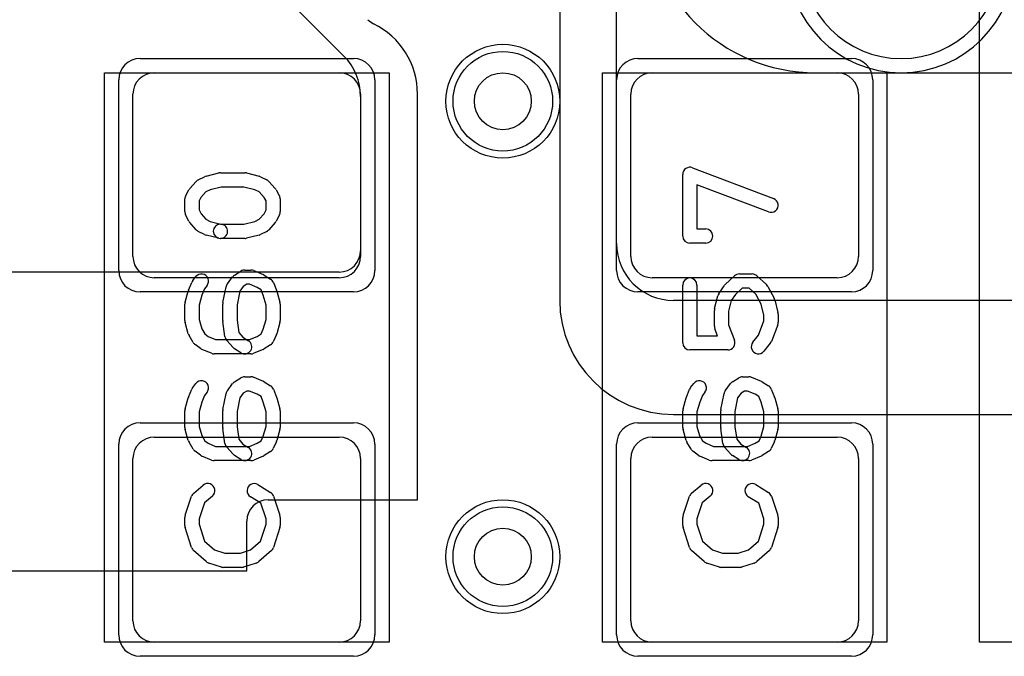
# Model space of a CAD drawing. Extents: x -3.9 to 29.3, y -3.9 to 20.
# Tile 20 of 37: x 12.1 to 15.6, y 4.6 to 6.9. Entities that reach past the tile are written whole.
import ezdxf

# ---------------------------------------------------------------- set-up
doc = ezdxf.new("R2010")
doc.units = 0
for name, color, linetype in [('Hole', 1, 'CONTINUOUS'), ('L1', 3, 'CONTINUOUS'), ('L2', 3, 'CONTINUOUS'), ('L3', 3, 'CONTINUOUS'), ('L4', 3, 'CONTINUOUS'), ('MetalMask-A', 176, 'CONTINUOUS'), ('PartsArea-A', 111, 'CONTINUOUS'), ('PartsSilk-A', 221, 'CONTINUOUS'), ('Resist-A', 2, 'CONTINUOUS'), ('Resist-B', 2, 'CONTINUOUS')]:
    doc.layers.add(name, color=color, linetype=linetype)

msp = doc.modelspace()

# ---------------------------------------------------------------- linework, layer by layer
at = {"layer": 'Hole'}
for centre in [(13.8, 6.6), (13.8, 5)]:
    msp.add_circle(centre, 0.1, dxfattribs=at)
at = {"layer": 'L1'}
for p, q in [((14.2, 6.1), (14.2, 8.15)), ((13.99996, 7.74996), (13.99996, 5.9)), ((12.85858, 7.14142), (13.24142, 6.75858)), ((12.575, 6.7), (13.225, 6.7)), ((14.325, 6.7), (14.975, 6.7)), ((12.5, 6.055), (12.5, 6.625)), ((13.3, 6.625), (13.3, 6.055)), ((13.3, 6.61716), (13.3, 6.07497)), ((13.50004, 5.2), (13.50004, 6.625)), ((14.25, 6.055), (14.25, 6.625)), ((15.05, 6.625), (15.05, 6.055)), ((13.22503, 6), (10.8, 6)), ((13.225, 5.98), (12.575, 5.98)), ((14.975, 5.98), (14.325, 5.98)), ((20.5, 5.9), (14.4, 5.9)), ((14.39996, 5.5), (20.50004, 5.5)), ((12.575, 5.42), (13.225, 5.42)), ((14.325, 5.42), (14.975, 5.42)), ((12.5, 4.775), (12.5, 5.345)), ((13.3, 5.345), (13.3, 4.775)), ((14.25, 4.775), (14.25, 5.345)), ((15.05, 5.345), (15.05, 4.775)), ((12.975, 5.2), (13.50004, 5.2)), ((12.9, 4.94996), (12.9, 5.125)), ((11.27504, 4.94996), (12.9, 4.94996)), ((13.225, 4.7), (12.575, 4.7)), ((14.975, 4.7), (14.325, 4.7))]:
    msp.add_line(p, q, dxfattribs=at)
for centre in [(13.8, 6.6), (13.8, 5)]:
    msp.add_circle(centre, 0.2, dxfattribs=at)
for centre, radius, start, end in [((13.37882, 6.9394), 0.07497, -135.01081, -116.07287), ((13.225, 6.625), 0.27504, 0, 63.93058), ((13.1, 6.61716), 0.2, 0, 45), ((12.575, 6.625), 0.075, 90, 180), ((13.225, 6.625), 0.075, 0, 90), ((14.325, 6.625), 0.075, 90, 180), ((14.975, 6.625), 0.075, 0, 90), ((14.4, 6.1), 0.2, 180, -90), ((13.22503, 6.07497), 0.07497, -90, 0), ((12.575, 6.055), 0.075, 180, -90), ((13.225, 6.055), 0.075, -90, 0), ((14.325, 6.055), 0.075, 180, -90), ((14.975, 6.055), 0.075, -90, 0), ((14.39996, 5.9), 0.4, 180, -90), ((12.575, 5.345), 0.075, 90, 180), ((13.225, 5.345), 0.075, 0, 90), ((14.325, 5.345), 0.075, 90, 180), ((14.975, 5.345), 0.075, 0, 90), ((12.975, 5.125), 0.075, 90, 180), ((12.575, 4.775), 0.075, 180, -90), ((13.225, 4.775), 0.075, -90, 0), ((14.325, 4.775), 0.075, 180, -90), ((14.975, 4.775), 0.075, -90, 0)]:
    msp.add_arc(centre, radius, start, end, dxfattribs=at)
at = {"layer": 'L2'}
for centre in [(13.8, 6.6), (13.8, 5)]:
    msp.add_circle(centre, 0.2, dxfattribs=at)
msp.add_arc((15.2, 7.1), 0.40004, 180, 0, dxfattribs=at)
at = {"layer": 'L3'}
msp.add_line((14.9, 6.69996), (15.6, 6.69996), dxfattribs=at)
for centre in [(13.8, 6.6), (13.8, 5)]:
    msp.add_circle(centre, 0.2, dxfattribs=at)
msp.add_arc((14.9, 7.3), 0.60004, 180, -90, dxfattribs=at)
at = {"layer": 'L4'}
for centre in [(13.8, 6.6), (13.8, 5)]:
    msp.add_circle(centre, 0.2, dxfattribs=at)
msp.add_arc((15.2, 7.1), 0.35004, 180, 0, dxfattribs=at)
at = {"layer": 'MetalMask-A'}
for p, q in [((12.575, 6.7), (13.225, 6.7)), ((14.325, 6.7), (14.975, 6.7)), ((12.5, 6.055), (12.5, 6.625)), ((13.3, 6.625), (13.3, 6.055)), ((14.25, 6.055), (14.25, 6.625)), ((15.05, 6.625), (15.05, 6.055)), ((13.225, 5.98), (12.575, 5.98)), ((14.975, 5.98), (14.325, 5.98)), ((12.575, 5.42), (13.225, 5.42)), ((14.325, 5.42), (14.975, 5.42)), ((12.5, 4.775), (12.5, 5.345)), ((13.3, 5.345), (13.3, 4.775)), ((14.25, 4.775), (14.25, 5.345)), ((15.05, 5.345), (15.05, 4.775)), ((13.225, 4.7), (12.575, 4.7)), ((14.975, 4.7), (14.325, 4.7))]:
    msp.add_line(p, q, dxfattribs=at)
for centre, start, end in [((12.575, 6.625), 90, 180), ((13.225, 6.625), 0, 90), ((14.325, 6.625), 90, 180), ((14.975, 6.625), 0, 90), ((12.575, 6.055), 180, -90), ((13.225, 6.055), -90, 0), ((14.325, 6.055), 180, -90), ((14.975, 6.055), -90, 0), ((12.575, 5.345), 90, 180), ((13.225, 5.345), 0, 90), ((14.325, 5.345), 90, 180), ((14.975, 5.345), 0, 90), ((12.575, 4.775), 180, -90), ((13.225, 4.775), -90, 0), ((14.325, 4.775), 180, -90), ((14.975, 4.775), -90, 0)]:
    msp.add_arc(centre, 0.075, start, end, dxfattribs=at)
at = {"layer": 'PartsArea-A'}
for p, q in [((15.475, 4.7), (15.475, 7.3)), ((12.4, 4.7), (12.4, 6.7)), ((12.4, 6.7), (13.4, 6.7)), ((13.4, 6.7), (13.4, 4.7)), ((14.15, 4.7), (14.15, 6.7)), ((14.15, 6.7), (15.15, 6.7)), ((15.15, 6.7), (15.15, 4.7)), ((13.4, 4.7), (12.4, 4.7)), ((15.15, 4.7), (14.15, 4.7)), ((17.025, 4.7), (15.475, 4.7))]:
    msp.add_line(p, q, dxfattribs=at)
at = {"layer": 'PartsSilk-A'}
for p, q in [((12.72956, 6.32375), (12.75178, 6.33486)), ((12.7569, 6.33675), (12.80135, 6.34786)), ((12.80741, 6.34861), (12.89259, 6.34861)), ((12.89865, 6.34786), (12.9431, 6.33675)), ((12.94822, 6.33486), (12.97044, 6.32375)), ((14.43241, 6.12639), (14.43241, 6.34306)), ((14.46629, 6.36643), (14.75147, 6.25809)), ((12.69983, 6.293), (12.72205, 6.318)), ((12.81049, 6.29861), (12.77169, 6.28891)), ((12.88951, 6.29861), (12.81049, 6.29861)), ((12.92831, 6.28891), (12.88951, 6.29861)), ((12.97795, 6.318), (13.00017, 6.293)), ((14.73371, 6.21135), (14.48241, 6.30682)), ((14.48241, 6.30682), (14.48241, 6.15139)), ((12.6857, 6.26934), (12.69681, 6.28879)), ((12.75623, 6.28118), (12.73894, 6.26173)), ((12.77169, 6.28891), (12.75623, 6.28118)), ((12.94377, 6.28118), (12.92831, 6.28891)), ((12.96106, 6.26173), (12.94377, 6.28118)), ((13.00319, 6.28879), (13.0143, 6.26934)), ((12.68241, 6.2125), (12.68241, 6.25694)), ((12.73894, 6.26173), (12.73241, 6.2503)), ((12.73241, 6.2503), (12.73241, 6.2184)), ((12.96759, 6.2503), (12.96106, 6.26173)), ((12.96759, 6.2184), (12.96759, 6.2503)), ((13.01759, 6.25694), (13.01759, 6.2125)), ((12.69616, 6.1791), (12.68505, 6.20132)), ((12.73241, 6.2184), (12.7394, 6.20442)), ((12.7394, 6.20442), (12.75623, 6.18549)), ((12.94377, 6.18549), (12.9606, 6.20442)), ((12.9606, 6.20442), (12.96759, 6.2184)), ((13.01495, 6.20132), (13.00384, 6.1791)), ((12.72205, 6.14867), (12.69983, 6.17367)), ((12.75623, 6.18549), (12.77169, 6.17776)), ((12.77169, 6.17776), (12.81347, 6.16731)), ((12.80741, 6.16806), (12.88951, 6.16806)), ((12.88951, 6.16806), (12.92831, 6.17776)), ((12.92831, 6.17776), (12.94377, 6.18549)), ((13.00017, 6.17367), (12.97795, 6.14867)), ((12.75178, 6.13181), (12.72956, 6.14292)), ((12.80135, 6.11881), (12.7569, 6.12992)), ((12.9431, 6.12992), (12.89865, 6.11881)), ((12.97044, 6.14292), (12.94822, 6.13181)), ((14.48241, 6.15139), (14.51296, 6.15139)), ((12.89259, 6.11806), (12.80741, 6.11806)), ((14.51296, 6.10139), (14.45741, 6.10139)), ((12.85713, 5.98926), (12.87935, 6.00314)), ((12.89259, 6.00694), (12.91481, 6.00694)), ((12.92442, 6.00502), (12.95776, 5.99114)), ((12.9614, 5.98926), (12.98362, 5.97537)), ((14.63148, 5.99306), (14.67593, 5.99306)), ((12.69531, 5.93567), (12.70642, 5.96345)), ((12.71011, 5.96979), (12.72122, 5.98368)), ((12.76026, 5.95244), (12.75147, 5.94145)), ((12.83176, 5.95794), (12.85028, 5.98294)), ((12.89976, 5.95694), (12.88764, 5.94937)), ((12.90981, 5.95694), (12.89976, 5.95694)), ((12.93664, 5.94577), (12.90981, 5.95694)), ((12.99358, 5.96345), (13.00469, 5.93567)), ((14.43241, 5.75139), (14.43241, 5.95417)), ((14.48241, 5.95417), (14.48241, 5.77639)), ((14.58125, 5.95593), (14.61458, 5.98649)), ((14.69283, 5.98649), (14.72616, 5.95593)), ((12.68337, 5.89437), (12.69448, 5.93326)), ((12.74221, 5.91829), (12.73241, 5.884)), ((12.75147, 5.94145), (12.74221, 5.91829)), ((12.81623, 5.8924), (12.82734, 5.94796)), ((12.87527, 5.93267), (12.86574, 5.88502)), ((12.88764, 5.94937), (12.87527, 5.93267)), ((12.95019, 5.9373), (12.93664, 5.94577)), ((12.95779, 5.91829), (12.95019, 5.9373)), ((12.96759, 5.884), (12.95779, 5.91829)), ((13.00552, 5.93326), (13.01663, 5.89437)), ((14.55883, 5.92359), (14.57735, 5.95137)), ((14.61727, 5.92112), (14.60283, 5.89946)), ((14.64121, 5.94306), (14.61727, 5.92112)), ((14.6662, 5.94306), (14.64121, 5.94306)), ((14.68921, 5.92196), (14.6662, 5.94306)), ((14.70797, 5.88678), (14.68921, 5.92196)), ((14.73132, 5.94926), (14.75354, 5.90759)), ((12.68241, 5.82917), (12.68241, 5.8875)), ((12.73241, 5.884), (12.73241, 5.83267)), ((12.81574, 5.82917), (12.81574, 5.8875)), ((12.86574, 5.88502), (12.86574, 5.83092)), ((12.96759, 5.83267), (12.96759, 5.884)), ((13.01759, 5.8875), (13.01759, 5.82917)), ((14.54427, 5.87134), (14.55538, 5.91578)), ((14.60283, 5.89946), (14.59352, 5.8622)), ((14.71759, 5.84831), (14.70797, 5.88678)), ((14.75573, 5.90189), (14.76684, 5.85745)), ((14.54352, 5.80972), (14.54352, 5.86528)), ((14.59352, 5.8622), (14.59352, 5.81432)), ((14.76759, 5.85139), (14.76759, 5.82361)), ((12.69448, 5.78341), (12.68337, 5.8223)), ((12.73241, 5.83267), (12.74167, 5.80025)), ((12.82339, 5.77291), (12.81598, 5.82569)), ((12.86574, 5.83092), (12.87186, 5.78735)), ((12.95792, 5.79883), (12.96759, 5.83267)), ((13.01663, 5.8223), (13.00552, 5.78341)), ((14.59352, 5.81432), (14.6141, 5.76029)), ((14.6984, 5.77784), (14.71759, 5.82821)), ((14.71759, 5.82821), (14.71759, 5.84831)), ((14.76595, 5.81471), (14.74373, 5.75638)), ((12.74167, 5.80025), (12.75231, 5.7823)), ((12.75231, 5.7823), (12.76435, 5.77327)), ((12.87186, 5.78735), (12.88667, 5.77068)), ((12.93664, 5.77368), (12.95063, 5.78242)), ((12.95063, 5.78242), (12.95792, 5.79883)), ((13.00433, 5.78013), (12.99322, 5.75513)), ((14.55446, 5.77639), (14.54516, 5.80082)), ((12.71182, 5.75254), (12.69701, 5.77754)), ((12.73685, 5.73139), (12.71833, 5.74528)), ((12.76435, 5.77327), (12.79019, 5.7625)), ((12.79019, 5.7625), (12.90981, 5.7625)), ((12.85168, 5.73478), (12.82946, 5.75978)), ((12.88667, 5.77068), (12.90584, 5.7587)), ((12.90981, 5.7625), (12.93664, 5.77368)), ((14.48241, 5.77639), (14.55446, 5.77639)), ((14.67863, 5.75312), (14.6984, 5.77784)), ((14.73989, 5.74966), (14.71767, 5.72188)), ((12.77558, 5.71442), (12.74224, 5.72831)), ((12.91481, 5.7125), (12.78519, 5.7125)), ((12.87934, 5.7163), (12.85712, 5.73019)), ((12.95776, 5.72831), (12.92442, 5.71442)), ((12.98362, 5.74408), (12.9614, 5.73019)), ((14.59074, 5.72639), (14.45741, 5.72639)), ((12.71011, 5.59479), (12.72122, 5.60868)), ((12.83176, 5.58294), (12.85028, 5.60794)), ((12.85713, 5.61426), (12.87935, 5.62814)), ((12.89259, 5.63194), (12.91481, 5.63194)), ((12.92442, 5.63002), (12.95776, 5.61614)), ((12.9614, 5.61426), (12.98362, 5.60037)), ((14.46011, 5.59479), (14.47122, 5.60868)), ((14.58176, 5.58294), (14.60028, 5.60794)), ((14.60713, 5.61426), (14.62935, 5.62814)), ((14.64259, 5.63194), (14.66481, 5.63194)), ((14.67442, 5.63002), (14.70776, 5.61614)), ((14.7114, 5.61426), (14.73362, 5.60037)), ((12.69531, 5.56067), (12.70642, 5.58845)), ((12.76026, 5.57744), (12.75147, 5.56645)), ((12.81623, 5.5174), (12.82734, 5.57296)), ((12.88764, 5.57437), (12.87527, 5.55767)), ((12.89976, 5.58194), (12.88764, 5.57437)), ((12.90981, 5.58194), (12.89976, 5.58194)), ((12.93664, 5.57077), (12.90981, 5.58194)), ((12.99358, 5.58845), (13.00469, 5.56067)), ((14.44531, 5.56067), (14.45642, 5.58845)), ((14.51026, 5.57744), (14.50147, 5.56645)), ((14.56623, 5.5174), (14.57734, 5.57296)), ((14.63764, 5.57437), (14.62527, 5.55767)), ((14.64976, 5.58194), (14.63764, 5.57437)), ((14.65981, 5.58194), (14.64976, 5.58194)), ((14.68664, 5.57077), (14.65981, 5.58194)), ((14.74358, 5.58845), (14.75469, 5.56067)), ((12.68337, 5.51937), (12.69448, 5.55826)), ((12.74221, 5.54329), (12.73241, 5.509)), ((12.75147, 5.56645), (12.74221, 5.54329)), ((12.87527, 5.55767), (12.86574, 5.51002)), ((12.95019, 5.5623), (12.93664, 5.57077)), ((12.95779, 5.54329), (12.95019, 5.5623)), ((12.96759, 5.509), (12.95779, 5.54329)), ((13.00552, 5.55826), (13.01663, 5.51937)), ((14.43337, 5.51937), (14.44448, 5.55826)), ((14.49221, 5.54329), (14.48241, 5.509)), ((14.50147, 5.56645), (14.49221, 5.54329)), ((14.62527, 5.55767), (14.61574, 5.51002)), ((14.70019, 5.5623), (14.68664, 5.57077)), ((14.70779, 5.54329), (14.70019, 5.5623)), ((14.71759, 5.509), (14.70779, 5.54329)), ((14.75552, 5.55826), (14.76663, 5.51937)), ((12.68241, 5.45417), (12.68241, 5.5125)), ((12.73241, 5.509), (12.73241, 5.45767)), ((12.81574, 5.45417), (12.81574, 5.5125)), ((12.86574, 5.51002), (12.86574, 5.45592)), ((12.96759, 5.45767), (12.96759, 5.509)), ((13.01759, 5.5125), (13.01759, 5.45417)), ((14.43241, 5.45417), (14.43241, 5.5125)), ((14.48241, 5.509), (14.48241, 5.45767)), ((14.56574, 5.45417), (14.56574, 5.5125)), ((14.61574, 5.51002), (14.61574, 5.45592)), ((14.71759, 5.45767), (14.71759, 5.509)), ((14.76759, 5.5125), (14.76759, 5.45417)), ((12.69448, 5.40841), (12.68337, 5.4473)), ((12.73241, 5.45767), (12.74167, 5.42525)), ((12.82339, 5.39791), (12.81598, 5.45069)), ((12.86574, 5.45592), (12.87186, 5.41235)), ((12.95792, 5.42383), (12.96759, 5.45767)), ((13.01663, 5.4473), (13.00552, 5.40841)), ((14.44448, 5.40841), (14.43337, 5.4473)), ((14.48241, 5.45767), (14.49167, 5.42525)), ((14.57339, 5.39791), (14.56598, 5.45069)), ((14.61574, 5.45592), (14.62186, 5.41235)), ((14.70792, 5.42383), (14.71759, 5.45767)), ((14.76663, 5.4473), (14.75552, 5.40841)), ((12.71182, 5.37754), (12.69701, 5.40254)), ((12.74167, 5.42525), (12.75231, 5.4073)), ((12.75231, 5.4073), (12.76435, 5.39827)), ((12.87186, 5.41235), (12.88667, 5.39568)), ((12.90981, 5.3875), (12.93664, 5.39868)), ((12.93664, 5.39868), (12.95063, 5.40742)), ((12.95063, 5.40742), (12.95792, 5.42383)), ((13.00433, 5.40513), (12.99322, 5.38013)), ((14.46182, 5.37754), (14.44701, 5.40254)), ((14.49167, 5.42525), (14.50231, 5.4073)), ((14.50231, 5.4073), (14.51435, 5.39827)), ((14.62186, 5.41235), (14.63667, 5.39568)), ((14.65981, 5.3875), (14.68664, 5.39868)), ((14.68664, 5.39868), (14.70063, 5.40742)), ((14.70063, 5.40742), (14.70792, 5.42383)), ((14.75433, 5.40513), (14.74322, 5.38013)), ((12.73685, 5.35639), (12.71833, 5.37028)), ((12.76435, 5.39827), (12.79019, 5.3875)), ((12.79019, 5.3875), (12.90981, 5.3875)), ((12.85168, 5.35978), (12.82946, 5.38478)), ((12.88667, 5.39568), (12.90584, 5.3837)), ((12.98362, 5.36908), (12.9614, 5.35519)), ((14.48685, 5.35639), (14.46833, 5.37028)), ((14.51435, 5.39827), (14.54019, 5.3875)), ((14.54019, 5.3875), (14.65981, 5.3875)), ((14.60168, 5.35978), (14.57946, 5.38478)), ((14.63667, 5.39568), (14.65584, 5.3837)), ((14.73362, 5.36908), (14.7114, 5.35519)), ((12.77558, 5.33942), (12.74224, 5.35331)), ((12.91481, 5.3375), (12.78519, 5.3375)), ((12.87934, 5.3413), (12.85712, 5.35519)), ((12.95776, 5.35331), (12.92442, 5.33942)), ((14.52558, 5.33942), (14.49224, 5.35331)), ((14.66481, 5.3375), (14.53519, 5.3375)), ((14.62934, 5.3413), (14.60712, 5.35519)), ((14.70776, 5.35331), (14.67442, 5.33942)), ((12.71363, 5.22338), (12.74696, 5.25115)), ((12.93918, 5.25314), (12.98362, 5.22537)), ((14.46363, 5.22338), (14.49696, 5.25115)), ((14.68918, 5.25314), (14.73362, 5.22537)), ((12.68369, 5.1454), (12.70591, 5.21207)), ((12.77896, 5.21273), (12.7511, 5.18952)), ((12.9495, 5.18773), (12.91268, 5.21074)), ((12.99409, 5.21207), (13.01631, 5.1454)), ((14.43369, 5.1454), (14.45591, 5.21207)), ((14.52896, 5.21273), (14.5011, 5.18952)), ((14.6995, 5.18773), (14.66268, 5.21074)), ((14.74409, 5.21207), (14.76631, 5.1454)), ((12.7511, 5.18952), (12.73241, 5.13344)), ((12.96759, 5.13344), (12.9495, 5.18773)), ((14.5011, 5.18952), (14.48241, 5.13344)), ((14.71759, 5.13344), (14.6995, 5.18773)), ((12.68241, 5.10972), (12.68241, 5.1375)), ((12.73241, 5.13344), (12.73241, 5.11362)), ((12.96759, 5.11362), (12.96759, 5.13344)), ((13.01759, 5.1375), (13.01759, 5.10972)), ((14.43241, 5.10972), (14.43241, 5.1375)), ((14.48241, 5.13344), (14.48241, 5.11362)), ((14.71759, 5.11362), (14.71759, 5.13344)), ((14.76759, 5.1375), (14.76759, 5.10972)), ((12.70582, 5.03266), (12.6836, 5.1021)), ((12.73241, 5.11362), (12.75132, 5.05452)), ((12.94868, 5.05452), (12.96759, 5.11362)), ((13.0164, 5.1021), (12.99418, 5.03266)), ((14.45582, 5.03266), (14.4336, 5.1021)), ((14.48241, 5.11362), (14.50132, 5.05452)), ((14.69868, 5.05452), (14.71759, 5.11362)), ((14.7664, 5.1021), (14.74418, 5.03266)), ((12.75132, 5.05452), (12.78656, 5.02368)), ((12.91344, 5.02368), (12.94868, 5.05452)), ((14.50132, 5.05452), (14.53656, 5.02368)), ((14.66344, 5.02368), (14.69868, 5.05452)), ((12.75761, 4.98258), (12.71317, 5.02147)), ((12.78656, 5.02368), (12.82234, 5.0125)), ((12.87766, 5.0125), (12.91344, 5.02368)), ((12.98683, 5.02147), (12.94239, 4.98258)), ((14.50761, 4.98258), (14.46317, 5.02147)), ((14.53656, 5.02368), (14.57234, 5.0125)), ((14.62766, 5.0125), (14.66344, 5.02368)), ((14.73683, 5.02147), (14.69239, 4.98258)), ((12.82234, 5.0125), (12.87766, 5.0125)), ((14.57234, 5.0125), (14.62766, 5.0125)), ((12.81106, 4.96364), (12.76661, 4.97753)), ((12.88148, 4.9625), (12.81852, 4.9625)), ((12.93339, 4.97753), (12.88894, 4.96364)), ((14.56106, 4.96364), (14.51661, 4.97753)), ((14.63148, 4.9625), (14.56852, 4.9625)), ((14.68339, 4.97753), (14.63894, 4.96364))]:
    msp.add_line(p, q, dxfattribs=at)
for centre, start, end in [((14.45741, 6.34306), 69.19449, 180), ((12.76296, 6.3125), 104.03068, 116.56505), ((12.80741, 6.32361), 90, 104.03068), ((12.89259, 6.32361), 75.96932, 90), ((12.93704, 6.3125), 63.43495, 75.96932), ((12.74074, 6.30139), 116.56505, 138.37217), ((12.95926, 6.30139), 41.62783, 63.43495), ((12.70741, 6.25694), 150.26649, 180), ((12.71852, 6.27639), 138.37217, 150.26649), ((12.98148, 6.27639), 29.73351, 41.62783), ((12.99259, 6.25694), 0, 29.73351), ((14.74259, 6.23472), -110.80551, 69.19819), ((12.70741, 6.2125), 180, -153.43495), ((12.99259, 6.2125), -26.56505, 0), ((12.71852, 6.19028), -153.43495, -138.37217), ((12.80741, 6.14306), 90, -90), ((12.80741, 6.14306), -104.03068, 75.96679), ((12.98148, 6.19028), -41.62783, -26.56505), ((12.74074, 6.16528), -138.37217, -116.56505), ((12.76296, 6.15417), -116.56505, -104.03068), ((12.93704, 6.15417), -75.96932, -63.43495), ((12.95926, 6.16528), -63.43495, -41.62783), ((14.45741, 6.12639), 180, -90), ((14.51296, 6.12639), -90, 90), ((12.89259, 6.14306), -90, -75.96932), ((12.74074, 5.96806), -38.66697, 141.34522), ((12.87037, 5.96806), 121.98594, 143.47387), ((12.89259, 5.98194), 90, 121.98594), ((12.91481, 5.98194), 67.39424, 90), ((12.94815, 5.96806), 57.99462, 67.39424), ((14.63148, 5.96806), 90, 132.51745), ((14.67593, 5.96806), 47.4797, 90), ((12.72963, 5.95417), 141.33303, 158.2071), ((12.85185, 5.94306), 143.47387, 168.69456), ((12.97037, 5.95417), 21.7929, 57.99462), ((14.45741, 5.95417), 0, 180), ((14.59815, 5.9375), 132.5203, 146.30993), ((14.70926, 5.9375), 28.0617, 47.48255), ((12.71852, 5.92639), 158.2071, 164.05146), ((12.98148, 5.92639), 15.94854, 21.7929), ((14.57963, 5.90972), 146.30358, 165.96376), ((12.70741, 5.8875), 164.05146, 180), ((12.84074, 5.8875), 168.69456, 180), ((12.99259, 5.8875), 0, 15.94854), ((14.73148, 5.89583), 14.03068, 28.0682), ((14.56852, 5.86528), 165.96932, 180), ((14.74259, 5.85139), 0, 14.03624), ((12.70741, 5.82917), 180, -164.05146), ((12.84074, 5.82917), 180, -171.99953), ((12.99259, 5.82917), -15.94854, 0), ((14.74259, 5.82361), -20.8565, 0), ((12.71852, 5.79028), -164.05146, -149.36248), ((12.98148, 5.79028), -23.95086, -15.94854), ((14.56852, 5.80972), 180, -159.14636), ((12.73333, 5.76528), -149.36248, -126.8699), ((12.84815, 5.77639), -171.99953, -138.37217), ((12.89259, 5.7375), -122.00538, 57.98998), ((12.97037, 5.76528), -57.99462, -23.95086), ((14.45741, 5.75139), 180, -90), ((14.59074, 5.75139), -90, 20.8565), ((14.69815, 5.7375), 141.33303, -38.65478), ((14.72037, 5.76528), -38.66697, -20.85364), ((12.75185, 5.75139), -126.8699, -112.60576), ((12.78519, 5.7375), -112.60576, -90), ((12.87037, 5.75139), -138.37217, -122.00538), ((12.91481, 5.7375), -90, -67.39424), ((12.94815, 5.75139), -67.39424, -57.99462), ((12.74074, 5.59306), -38.66697, 141.34522), ((12.87037, 5.59306), 121.98594, 143.47387), ((12.89259, 5.60694), 90, 121.98594), ((12.91481, 5.60694), 67.39424, 90), ((12.94815, 5.59306), 57.99462, 67.39424), ((14.49074, 5.59306), -38.66697, 141.34522), ((14.62037, 5.59306), 121.98594, 143.47387), ((14.64259, 5.60694), 90, 121.98594), ((14.66481, 5.60694), 67.39424, 90), ((14.69815, 5.59306), 57.99462, 67.39424), ((12.72963, 5.57917), 141.33303, 158.2071), ((12.85185, 5.56806), 143.47387, 168.69456), ((12.97037, 5.57917), 21.7929, 57.99462), ((14.47963, 5.57917), 141.33303, 158.2071), ((14.60185, 5.56806), 143.47387, 168.69456), ((14.72037, 5.57917), 21.7929, 57.99462), ((12.71852, 5.55139), 158.2071, 164.05146), ((12.98148, 5.55139), 15.94854, 21.7929), ((14.46852, 5.55139), 158.2071, 164.05146), ((14.73148, 5.55139), 15.94854, 21.7929), ((12.70741, 5.5125), 164.05146, 180), ((12.84074, 5.5125), 168.69456, 180), ((12.99259, 5.5125), 0, 15.94854), ((14.45741, 5.5125), 164.05146, 180), ((14.59074, 5.5125), 168.69456, 180), ((14.74259, 5.5125), 0, 15.94854), ((12.70741, 5.45417), 180, -164.05146), ((12.84074, 5.45417), 180, -171.99953), ((12.99259, 5.45417), -15.94854, 0), ((14.45741, 5.45417), 180, -164.05146), ((14.59074, 5.45417), 180, -171.99953), ((14.74259, 5.45417), -15.94854, 0), ((12.71852, 5.41528), -164.05146, -149.36248), ((12.98148, 5.41528), -23.95086, -15.94854), ((14.46852, 5.41528), -164.05146, -149.36248), ((14.73148, 5.41528), -23.95086, -15.94854), ((12.73333, 5.39028), -149.36248, -126.8699), ((12.84815, 5.40139), -171.99953, -138.37217), ((12.89259, 5.3625), -122.00538, 57.98998), ((12.97037, 5.39028), -57.99462, -23.95086), ((14.48333, 5.39028), -149.36248, -126.8699), ((14.59815, 5.40139), -171.99953, -138.37217), ((14.64259, 5.3625), -122.00538, 57.98998), ((14.72037, 5.39028), -57.99462, -23.95086), ((12.75185, 5.37639), -126.8699, -112.60576), ((12.78519, 5.3625), -112.60576, -90), ((12.87037, 5.37639), -138.37217, -122.00538), ((12.91481, 5.3625), -90, -67.39424), ((12.94815, 5.37639), -67.39424, -57.99462), ((14.50185, 5.37639), -126.8699, -112.60576), ((14.53519, 5.3625), -112.60576, -90), ((14.62037, 5.37639), -138.37217, -122.00538), ((14.66481, 5.3625), -90, -67.39424), ((14.69815, 5.37639), -67.39424, -57.99462), ((12.76296, 5.23194), -50.2091, 129.8005), ((12.92593, 5.23194), 57.99462, -122.00075), ((14.51296, 5.23194), -50.2091, 129.8005), ((14.67593, 5.23194), 57.99462, -122.00075), ((12.72963, 5.20417), 129.7909, 161.57954), ((12.97037, 5.20417), 18.42046, 57.99462), ((14.47963, 5.20417), 129.7909, 161.57954), ((14.72037, 5.20417), 18.42046, 57.99462), ((12.70741, 5.1375), 161.57954, 180), ((12.99259, 5.1375), 0, 18.42046), ((14.45741, 5.1375), 161.57954, 180), ((14.74259, 5.1375), 0, 18.42046), ((12.70741, 5.10972), 180, -162.25358), ((12.99259, 5.10972), -17.74642, 0), ((14.45741, 5.10972), 180, -162.25358), ((14.74259, 5.10972), -17.74642, 0), ((12.72963, 5.04028), -162.25358, -131.18808), ((12.97037, 5.04028), -48.81192, -17.74642), ((14.47963, 5.04028), -162.25358, -131.18808), ((14.72037, 5.04028), -48.81192, -17.74642), ((12.77407, 5.00139), -131.18808, -107.36223), ((12.81852, 4.9875), -107.36223, -90), ((12.88148, 4.9875), -90, -72.63777), ((12.92593, 5.00139), -72.63777, -48.81192), ((14.52407, 5.00139), -131.18808, -107.36223), ((14.56852, 4.9875), -107.36223, -90), ((14.63148, 4.9875), -90, -72.63777), ((14.67593, 5.00139), -72.63777, -48.81192)]:
    msp.add_arc(centre, 0.025, start, end, dxfattribs=at)
at = {"layer": 'Resist-A'}
for p, q in [((12.525, 6.75), (13.275, 6.75)), ((14.275, 6.75), (15.025, 6.75)), ((12.45, 6.005), (12.45, 6.675)), ((13.35, 6.675), (13.35, 6.005)), ((14.2, 6.005), (14.2, 6.675)), ((15.1, 6.675), (15.1, 6.005)), ((13.275, 5.93), (12.525, 5.93)), ((15.025, 5.93), (14.275, 5.93)), ((12.525, 5.47), (13.275, 5.47)), ((14.275, 5.47), (15.025, 5.47)), ((12.45, 4.725), (12.45, 5.395)), ((13.35, 5.395), (13.35, 4.725)), ((14.2, 4.725), (14.2, 5.395)), ((15.1, 5.395), (15.1, 4.725)), ((13.275, 4.65), (12.525, 4.65)), ((15.025, 4.65), (14.275, 4.65))]:
    msp.add_line(p, q, dxfattribs=at)
for centre in [(13.8, 6.6), (13.8, 5)]:
    msp.add_circle(centre, 0.175, dxfattribs=at)
for centre, start, end in [((12.525, 6.675), 90, 180), ((13.275, 6.675), 0, 90), ((14.275, 6.675), 90, 180), ((15.025, 6.675), 0, 90), ((12.525, 6.005), 180, -90), ((13.275, 6.005), -90, 0), ((14.275, 6.005), 180, -90), ((15.025, 6.005), -90, 0), ((12.525, 5.395), 90, 180), ((13.275, 5.395), 0, 90), ((14.275, 5.395), 90, 180), ((15.025, 5.395), 0, 90), ((12.525, 4.725), 180, -90), ((13.275, 4.725), -90, 0), ((14.275, 4.725), 180, -90), ((15.025, 4.725), -90, 0)]:
    msp.add_arc(centre, 0.075, start, end, dxfattribs=at)
at = {"layer": 'Resist-B'}
for centre in [(13.8, 6.6), (13.8, 5)]:
    msp.add_circle(centre, 0.175, dxfattribs=at)

doc.saveas('drawing.dxf')
